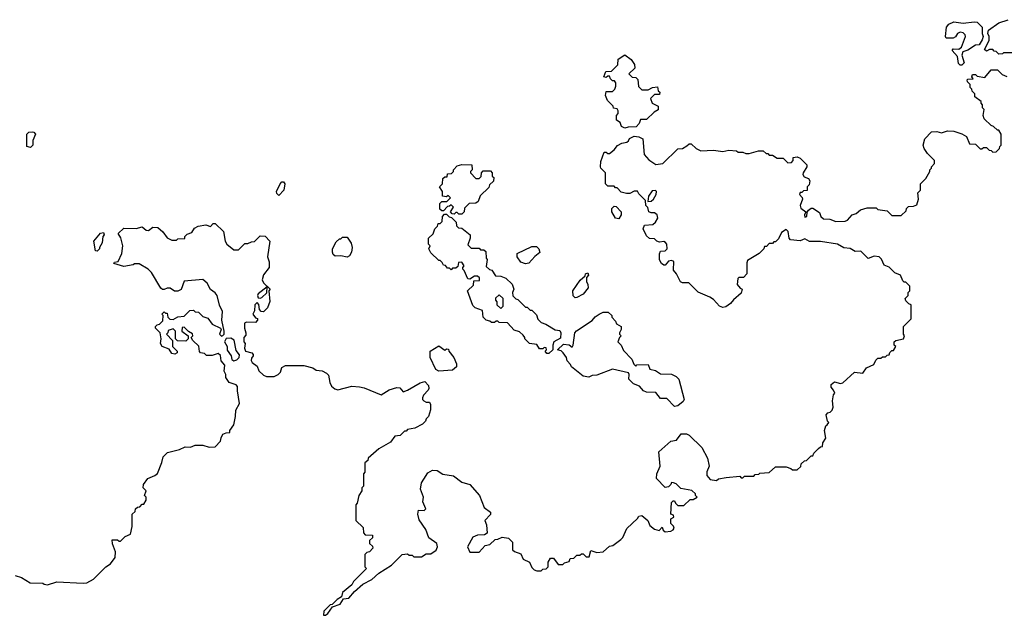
# Model space of a CAD drawing. Extents: x 1862350 to 2057294, y 212041 to 437318.
# Tile 220 of 256: x 2014255 to 2020600, y 301552 to 305393. Entities that reach past the tile are written whole.
import ezdxf

# ---------------------------------------------------------------- set-up
doc = ezdxf.new("R2010")
doc.units = 0

msp = doc.modelspace()

# ---------------------------------------------------------------- linework, layer by layer
at = {"layer": '0CON10XD'}
for points in [[(2020325, 305100), (2020315, 305100), (2020305, 305110), (2020298, 305155), (2020263.3, 305195), (2020270, 305205), (2020306.4, 305203.6), (2020323.8, 305216.2), (2020350, 305285), (2020347.5, 305295), (2020335, 305307.5), (2020315, 305313.3), (2020297.5, 305305), (2020285, 305282.5), (2020270, 305275), (2020225, 305273.8), (2020221.2, 305285), (2020226.7, 305345), (2020242.5, 305365), (2020275, 305380), (2020335, 305370), (2020405, 305380), (2020425, 305376.7), (2020457.5, 305345), (2020456.7, 305305), (2020462.5, 305285), (2020457, 305263), (2020438.3, 305231.7), (2020415, 305230), (2020365, 305197.5), (2020332.5, 305185), (2020326, 305165), (2020340, 305115), (2020325, 305100)], [(2020685, 305180), (2020595, 305180), (2020587, 305173), (2020565, 305170), (2020548.3, 305188.3), (2020535, 305190), (2020525, 305200), (2020505, 305200), (2020485, 305190), (2020471.7, 305201.7), (2020501.7, 305258.3), (2020502.5, 305285), (2020493.3, 305305), (2020497.5, 305325), (2020565, 305372.5), (2020625, 305393.3)], [(2018155, 304693.3), (2018133.6, 304703.6), (2018125, 304730), (2018100, 304745), (2018100, 304775), (2018111.7, 304788.3), (2018112.5, 304805), (2018105, 304817.5), (2018081.7, 304821.7), (2018080, 304835), (2018041.7, 304871.7), (2018030, 304905), (2018035, 304930), (2018075, 304930), (2018090, 304945), (2018097.5, 304965), (2018097, 304987), (2018088.3, 304998.3), (2018075, 305000), (2018061.7, 305011.7), (2018055, 305030), (2018045, 305030), (2018035, 305020), (2018020, 305025), (2018031.7, 305058.3), (2018068.3, 305061.7), (2018108.3, 305101.7), (2018111.7, 305138.3), (2018155, 305167.5), (2018195, 305137.5), (2018217.5, 305105), (2018218.3, 305081.7), (2018180, 305045), (2018201.7, 305021.7), (2018225, 305020), (2018238.3, 305008.3), (2018241.7, 304961.7), (2018265, 304940), (2018305, 304940), (2018333, 304957), (2018365, 304960), (2018370, 304935), (2018380, 304925), (2018378.3, 304911.7), (2018345, 304910), (2018320, 304885), (2018330, 304855), (2018370, 304835), (2018368.3, 304811.7), (2018343.6, 304796.4), (2018295, 304750), (2018255, 304750), (2018247, 304723), (2018228.3, 304701.7), (2018175, 304700), (2018155, 304693.3)], [(2018235, 302177.5), (2018245, 302192.5), (2018265, 302196.7), (2018302.5, 302165), (2018315, 302132.5), (2018345, 302107.5), (2018375, 302100), (2018395, 302120), (2018401.7, 302101.7), (2018415, 302090), (2018450, 302095), (2018466.4, 302103.6), (2018472.5, 302115), (2018468.3, 302128.3), (2018450, 302145), (2018450, 302175), (2018470, 302185), (2018468.3, 302198.3), (2018450, 302205), (2018455, 302280), (2018465, 302290), (2018475, 302290), (2018480, 302275), (2018495, 302260), (2018535, 302260), (2018575, 302300), (2018595, 302300), (2018620, 302315), (2018610, 302325), (2018610, 302335), (2018587, 302357), (2018515, 302370), (2018485, 302400), (2018467, 302407), (2018455, 302410), (2018450, 302395), (2018435, 302380), (2018415, 302377.5), (2018358.8, 302435), (2018360, 302465), (2018382.5, 302515), (2018373, 302607), (2018450, 302675), (2018488.3, 302681.7), (2018518.3, 302721.7), (2018551.7, 302721.7), (2018570, 302715), (2018650, 302635), (2018687.5, 302565), (2018697.5, 302515), (2018683, 302477), (2018682.5, 302455), (2018705, 302427.5), (2018745, 302422.5), (2018758.3, 302431.7), (2018808.3, 302441.7), (2018895, 302450), (2018905, 302440), (2018915, 302440), (2018925, 302450), (2018985, 302450), (2018995, 302460), (2019017, 302463), (2019025, 302470), (2019085, 302472.5), (2019125, 302510), (2019195, 302510), (2019225, 302500), (2019235, 302490), (2019265, 302490), (2019288.3, 302511.7), (2019291.7, 302528.3), (2019311.7, 302548.3), (2019325, 302550), (2019355, 302580), (2019365, 302580), (2019371.7, 302598.3), (2019401.7, 302628.3), (2019415, 302640), (2019428.3, 302641.7), (2019430, 302665), (2019450, 302695), (2019440, 302745), (2019450, 302775), (2019458.3, 302781.7), (2019470, 302795), (2019460, 302805), (2019452.5, 302845), (2019461.7, 302858.3), (2019478.3, 302861.7), (2019490, 302875), (2019497.5, 302895), (2019492.5, 302935), (2019500, 302975), (2019507.5, 302985), (2019500, 303005), (2019483, 303023), (2019485, 303040), (2019505, 303057.5), (2019545, 303046.7), (2019558.3, 303051.7), (2019635, 303120), (2019687, 303113), (2019711.7, 303148.3), (2019759.3, 303170.7), (2019771.7, 303198.3), (2019785, 303210), (2019805, 303210), (2019815, 303220), (2019835, 303220), (2019845, 303230), (2019858.3, 303231.7), (2019861.7, 303248.3), (2019875, 303260), (2019885, 303260), (2019900, 303285), (2019890, 303295), (2019890, 303315), (2019900, 303325), (2019950, 303335), (2019957.5, 303355), (2019950, 303365), (2019950, 303415), (2020000, 303465), (2020000, 303555), (2019985, 303560), (2019965, 303580), (2019960, 303595), (2019980, 303615), (2019980, 303635), (2019990, 303645), (2019990, 303675), (2019965, 303700), (2019955, 303700), (2019945, 303710), (2019930, 303745), (2019895, 303760), (2019857, 303797), (2019825, 303810), (2019808.3, 303848.3), (2019793.9, 303863.9), (2019761.7, 303868.3), (2019723, 303853), (2019675, 303900), (2019638.3, 303898.3), (2019607, 303917), (2019565, 303922.5), (2019525, 303946.2), (2019415, 303962.5), (2019345, 303962.5), (2019315, 303980), (2019285, 303967.5), (2019223, 303973), (2019212.5, 303985), (2019207, 304027), (2019195, 304040), (2019165, 304020), (2019145, 303980), (2019125, 303960), (2019115, 303960), (2019105, 303950), (2019085, 303950), (2019068.3, 303931.7), (2019055, 303930), (2019050, 303915), (2019020, 303885), (2018945, 303840), (2018940, 303825), (2018940, 303755), (2018918.3, 303731.7), (2018888.3, 303731.7), (2018882.5, 303725), (2018878.8, 303685), (2018898.3, 303661.7), (2018910, 303655), (2018905, 303630), (2018855, 303587.5), (2018835, 303562.5), (2018805, 303542.5), (2018785, 303537.5), (2018765, 303546.7), (2018725, 303590), (2018702.5, 303605), (2018626.4, 303636.4), (2018567, 303697), (2018525, 303697.5), (2018513.9, 303703.9), (2018487.5, 303755), (2018468.3, 303778.3), (2018470, 303835), (2018455, 303840), (2018435, 303836.7), (2018415, 303810), (2018405, 303810), (2018390.7, 303820.7), (2018377.5, 303845), (2018377, 303883), (2018385, 303900), (2018415, 303903.3), (2018426.2, 303915), (2018424, 303945), (2018417.3, 303957.3), (2018405, 303963.8), (2018378.3, 303958.3), (2018360, 303965), (2018345, 303980), (2018313, 303983), (2018295, 304000), (2018272.5, 304045), (2018281.7, 304068.3), (2018335, 304072.5), (2018353, 304087), (2018366.4, 304113.6), (2018362.5, 304135), (2018345, 304147.5), (2018325, 304147.5), (2018310, 304155), (2018301.7, 304181.7), (2018290, 304195), (2018288.3, 304228.3), (2018245, 304270), (2018237, 304287), (2018215, 304287.5), (2018187, 304273), (2018165, 304272.5), (2018131.7, 304281.7), (2018105, 304310), (2018095, 304310), (2018085, 304320), (2018045, 304320), (2018030, 304335), (2018030, 304405), (2018000, 304435), (2017997.5, 304445), (2018000.7, 304479.3), (2018021.7, 304538.3), (2018035, 304540), (2018045, 304530), (2018055, 304530), (2018086.4, 304553.6), (2018107, 304583), (2018135, 304597.5), (2018167, 304603), (2018178.3, 304611.7), (2018183.6, 304626.4), (2018215, 304642.5), (2018245, 304637.5), (2018270, 304625), (2018280, 304525), (2018310, 304490), (2018355, 304460), (2018400, 304465), (2018495, 304560), (2018525, 304562.5), (2018555, 304580), (2018568.3, 304591.7), (2018581.7, 304591.7), (2018615, 304562.5), (2018645, 304547.5), (2018725, 304552.5), (2018785, 304542.5), (2018825, 304552.5), (2018875, 304547.5), (2018885, 304540), (2018915, 304540), (2018935, 304530), (2018955, 304530), (2019015, 304547.5), (2019045, 304547.5), (2019065, 304530), (2019075, 304530), (2019085, 304520), (2019105, 304520), (2019135, 304500), (2019175, 304500), (2019205, 304470), (2019228.3, 304471.7), (2019240, 304485), (2019240, 304505), (2019265, 304510), (2019285, 304500), (2019327, 304457), (2019327.5, 304445), (2019303.3, 304406.7), (2019302.5, 304395), (2019310.7, 304380.7), (2019338.3, 304368.3), (2019347.5, 304355), (2019341.7, 304328.3), (2019330, 304315), (2019328.3, 304291.7), (2019305, 304290), (2019295, 304280), (2019285, 304280), (2019280, 304265), (2019297, 304247), (2019300, 304235), (2019284.4, 304195.6), (2019288, 304178), (2019320, 304155), (2019312.5, 304135), (2019315, 304120), (2019326.7, 304125), (2019328.3, 304151.7), (2019337.5, 304165), (2019355, 304177.5), (2019365, 304177.5), (2019409.3, 304149.3), (2019417.5, 304125), (2019435, 304110), (2019475, 304106.7), (2019515, 304091.2), (2019573.6, 304093.6), (2019589.3, 304100.7), (2019620, 304135), (2019645, 304142.5), (2019673, 304167), (2019715, 304180), (2019775, 304180), (2019785, 304170), (2019845, 304160), (2019875, 304130), (2019935, 304130), (2019968.3, 304161.7), (2019970, 304175), (2019981.7, 304188.3), (2020015, 304190), (2020035, 304200), (2020047.5, 304235), (2020043, 304277), (2020060, 304295), (2020060, 304335), (2020095, 304370), (2020120, 304415), (2020120, 304425), (2020130, 304435), (2020130, 304445), (2020150, 304465), (2020150, 304485), (2020105, 304530), (2020083, 304563), (2020077.5, 304585), (2020087.5, 304625), (2020130.7, 304669.3), (2020165, 304673.3), (2020195, 304663.3), (2020233.9, 304676.1), (2020275, 304673.8), (2020325, 304657.5), (2020355, 304640), (2020375, 304592.5), (2020415, 304590), (2020445, 304560), (2020455, 304560), (2020465, 304570), (2020485, 304570), (2020501.7, 304551.7), (2020515, 304550), (2020525, 304540), (2020548.3, 304541.7), (2020568.3, 304561.7), (2020570, 304575), (2020580, 304585), (2020580, 304655), (2020565, 304680), (2020555, 304680), (2020530, 304705), (2020515, 304710), (2020470, 304755), (2020462.5, 304775), (2020470, 304815), (2020460, 304825), (2020460, 304845), (2020450, 304855), (2020450, 304865), (2020410, 304895), (2020410, 304915), (2020391.7, 304931.7), (2020390, 304945), (2020380, 304955), (2020380, 304975), (2020361.7, 304991.7), (2020360, 305005), (2020365, 305010), (2020398.3, 305011.7), (2020390, 305025), (2020395, 305040), (2020415, 305040), (2020425, 305030), (2020475, 305020), (2020515, 305070), (2020555, 305070), (2020585, 305040), (2020616.7, 305026.7)], [(2014325, 304570), (2014300, 304575), (2014300, 304655), (2014313, 304667), (2014335, 304670), (2014347, 304667), (2014357.5, 304655), (2014340, 304615), (2014340, 304585), (2014325, 304570)], [(2017105, 304140), (2017085, 304140), (2017075, 304150), (2017065, 304150), (2017055, 304140), (2017041.7, 304141.7), (2017030, 304155), (2017050, 304185), (2017035, 304200), (2017025, 304190), (2017011.7, 304188.3), (2016985, 304160), (2016975, 304160), (2016961.7, 304171.7), (2016961.7, 304208.3), (2016975, 304220), (2017008.3, 304221.7), (2017030, 304245), (2017015, 304260), (2017005, 304250), (2016980, 304255), (2016980, 304285), (2016960, 304315), (2016980, 304335), (2016981.7, 304368.3), (2016995, 304380), (2017010, 304380), (2017011.7, 304398.3), (2017038.3, 304401.7), (2017050, 304415), (2017050, 304425), (2017075, 304450), (2017105, 304460), (2017168.3, 304458.3), (2017170, 304425), (2017160, 304415), (2017160, 304405), (2017195, 304370), (2017215, 304370), (2017228.3, 304381.7), (2017230, 304405), (2017241.7, 304418.3), (2017288.3, 304418.3), (2017300, 304405), (2017300, 304385), (2017310, 304375), (2017308.3, 304351.7), (2017281.7, 304328.3), (2017278.3, 304311.7), (2017221.7, 304258.3), (2017208.3, 304221.7), (2017195, 304210), (2017151.7, 304208.3), (2017121.7, 304178.3), (2017120, 304155), (2017105, 304140)], [(2015925, 304260), (2015911.7, 304271.7), (2015910, 304285), (2015932.5, 304335), (2015945, 304347.5), (2015955, 304347.5), (2015962.5, 304335), (2015956.7, 304295), (2015925, 304260)], [(2018301.7, 304221.7), (2018325, 304222.5), (2018340, 304235), (2018356.2, 304265), (2018357.5, 304285), (2018351.7, 304291.7), (2018330.7, 304289.3), (2018306.7, 304255), (2018301.7, 304221.7)], [(2018115, 304110), (2018093.6, 304113.6), (2018070, 304155), (2018070, 304175), (2018085, 304190), (2018098.3, 304188.3), (2018130, 304155), (2018130, 304135), (2018115, 304110)], [(2017665, 303240), (2017651.7, 303241.7), (2017640, 303255), (2017650, 303265), (2017648.3, 303278.3), (2017635, 303280), (2017625, 303270), (2017605, 303270), (2017588.3, 303298.3), (2017540, 303305), (2017510, 303335), (2017510, 303345), (2017498.3, 303358.3), (2017475, 303380), (2017441.7, 303391.7), (2017398.3, 303438.3), (2017345, 303440), (2017335, 303450), (2017325, 303450), (2017315, 303440), (2017295, 303440), (2017285, 303450), (2017260, 303455), (2017242.5, 303475), (2017238.3, 303518.3), (2017190, 303535), (2017175, 303550), (2017140, 303645), (2017178.3, 303681.7), (2017181.7, 303708.3), (2017218.3, 303711.7), (2017218.3, 303728.3), (2017205, 303740), (2017185, 303740), (2017155, 303720), (2017141.7, 303721.7), (2017120, 303775), (2017110, 303785), (2017110, 303795), (2017120, 303805), (2017105, 303830), (2017081.7, 303828.3), (2017078.3, 303801.7), (2017065, 303790), (2017045, 303790), (2017035, 303780), (2017025, 303790), (2017011.7, 303791.7), (2016998.3, 303808.3), (2016985, 303810), (2016978.3, 303828.3), (2016965, 303840), (2016955, 303840), (2016905, 303890), (2016892.5, 303915), (2016900, 303935), (2016890, 303945), (2016890, 303985), (2016918.3, 304011.7), (2016930, 304045), (2016948.3, 304061.7), (2016951.7, 304078.3), (2016965, 304080), (2016978.3, 304091.7), (2016980, 304125), (2016991.7, 304138.3), (2017005, 304140), (2017021.7, 304121.7), (2017038.3, 304118.3), (2017068.3, 304088.3), (2017070, 304065), (2017081.7, 304051.7), (2017105, 304050), (2017157, 304007), (2017157.5, 303985), (2017141.7, 303941.7), (2017165, 303920), (2017215, 303920), (2017225, 303910), (2017245, 303910), (2017258.3, 303898.3), (2017260, 303855), (2017267.5, 303847.5), (2017261.7, 303801.7), (2017281.7, 303781.7), (2017298.3, 303778.3), (2017321.7, 303741.7), (2017355, 303740), (2017387, 303727), (2017428.3, 303688.3), (2017440, 303655), (2017430, 303635), (2017431.7, 303611.7), (2017453, 303593), (2017465, 303590), (2017515, 303540), (2017525, 303540), (2017545, 303520), (2017555, 303520), (2017585, 303490), (2017593, 303463), (2017615, 303440), (2017645, 303430), (2017705, 303393.3), (2017735, 303390), (2017743, 303373), (2017740.7, 303339.3), (2017697.5, 303315), (2017690, 303295), (2017690, 303265), (2017665, 303240)], [(2014225, 301810), (2014267, 301797), (2014323, 301763), (2014405, 301760), (2014413, 301753), (2014435, 301750), (2014495, 301767.5), (2014665, 301760), (2014687, 301763), (2014730, 301785), (2014810, 301865), (2014840, 301885), (2014870, 301925), (2014871.7, 301961.7), (2014853, 302013), (2014851.7, 302038.3), (2014885, 302040), (2014895, 302030), (2014905, 302030), (2014935, 302060), (2014970, 302075), (2014980, 302125), (2014980, 302205), (2014998.3, 302221.7), (2015001.7, 302238.3), (2015015, 302250), (2015028.3, 302251.7), (2015045, 302270), (2015055, 302270), (2015070, 302295), (2015070, 302315), (2015060, 302325), (2015070, 302355), (2015050, 302375), (2015052.5, 302395), (2015080, 302435), (2015126.1, 302453.9), (2015143, 302467), (2015171.7, 302538.3), (2015180, 302575), (2015208.3, 302601.7), (2015285, 302622.5), (2015320.7, 302639.3), (2015355, 302637.5), (2015385, 302650), (2015435, 302650), (2015475, 302637.5), (2015515, 302640), (2015550, 302675), (2015553, 302697), (2015565, 302720), (2015585, 302730), (2015608.3, 302731.7), (2015610, 302745), (2015635, 302780), (2015646.7, 302835), (2015647.5, 302875), (2015671.7, 302918.3), (2015659.3, 303000.7), (2015658, 303028), (2015649.3, 303039.3), (2015603.9, 303053.9), (2015582.5, 303085), (2015582.5, 303105), (2015573, 303127), (2015577.5, 303165), (2015553, 303193), (2015548.3, 303228.3), (2015535, 303240), (2015495, 303227.5), (2015458.3, 303228.3), (2015445, 303240), (2015420, 303245), (2015413, 303253), (2015408.3, 303288.3), (2015370, 303325), (2015360, 303345), (2015370, 303355), (2015368.3, 303368.3), (2015341.7, 303381.7), (2015315, 303410), (2015301.7, 303408.3), (2015300, 303385), (2015340, 303355), (2015340, 303335), (2015325, 303320), (2015271.7, 303321.7), (2015260, 303335), (2015260, 303385), (2015245, 303400), (2015211.7, 303388.3), (2015210, 303375), (2015200, 303365), (2015240, 303325), (2015240, 303285), (2015270, 303255), (2015270, 303245), (2015255, 303237.5), (2015235, 303240), (2015218.3, 303268.3), (2015172.5, 303285), (2015162.5, 303305), (2015167.5, 303335), (2015160, 303375), (2015130, 303405), (2015130, 303415), (2015140, 303425), (2015155, 303430), (2015178.3, 303451.7), (2015180, 303485), (2015170, 303495), (2015185, 303510), (2015195, 303500), (2015205, 303500), (2015210, 303475), (2015221.7, 303461.7), (2015245, 303460), (2015275, 303477.5), (2015315, 303482.5), (2015351.7, 303518.3), (2015375, 303520), (2015385, 303510), (2015407, 303507), (2015435, 303480), (2015468.3, 303468.3), (2015495, 303430), (2015550, 303405), (2015552.5, 303395), (2015543.3, 303365), (2015555, 303353.3), (2015565, 303357.5), (2015572.5, 303365), (2015572.5, 303385), (2015556.7, 303455), (2015561.7, 303511.7), (2015543, 303553), (2015527.5, 303615), (2015515, 303632.5), (2015484.1, 303654.1), (2015462.5, 303695), (2015435, 303717.5), (2015313.8, 303706.2), (2015296.1, 303653.9), (2015275, 303643.3), (2015253.6, 303643.6), (2015225, 303662.5), (2015205, 303662.5), (2015185, 303652.5), (2015175, 303652.5), (2015165, 303662.5), (2015105, 303762.5), (2015082.5, 303785), (2015025, 303820), (2014995, 303820), (2014987, 303813), (2014925, 303802.5), (2014861.7, 303821.7), (2014865, 303830), (2014890, 303835), (2014912.5, 303885), (2014920, 303935), (2014907, 303987), (2014890, 304015), (2014925, 304050), (2015005, 304047.5), (2015045, 304057.5), (2015070, 304035), (2015085, 304033.3), (2015113.6, 304056.4), (2015145, 304053.3), (2015177.5, 304025), (2015205, 303987.5), (2015235, 303972.5), (2015265, 303972.5), (2015275, 303980), (2015318.3, 303981.7), (2015320, 303995), (2015335, 304010), (2015365, 304020), (2015380.7, 304049.3), (2015405, 304062.5), (2015455, 304070), (2015485, 304060), (2015501.7, 304078.3), (2015515, 304080), (2015568.3, 304028.3), (2015580, 303965), (2015590, 303945), (2015635, 303910), (2015665, 303910), (2015705, 303950), (2015725, 303950), (2015748.3, 303961.7), (2015767, 303963), (2015805, 304000), (2015837, 303997), (2015867.5, 303965), (2015852.5, 303865), (2015861.7, 303831.7), (2015862.5, 303795), (2015825, 303747.5), (2015817.5, 303715), (2015825, 303696.7), (2015870, 303655), (2015860, 303645), (2015866.4, 303576.4), (2015852.5, 303535), (2015825, 303510), (2015811.7, 303511.7), (2015800, 303525), (2015797, 303557), (2015785, 303570), (2015770, 303555), (2015767.5, 303515), (2015757.5, 303495), (2015775, 303470), (2015787, 303467), (2015787.5, 303455), (2015775, 303440), (2015717, 303443), (2015703, 303437), (2015703.3, 303405), (2015712.5, 303375), (2015711.7, 303358.3), (2015700, 303345), (2015700, 303315), (2015707.5, 303305), (2015703.3, 303275), (2015710, 303255), (2015750, 303245), (2015760, 303235), (2015760, 303225), (2015748.3, 303211.7), (2015747.5, 303195), (2015753.6, 303183.6), (2015785, 303160), (2015795, 303130), (2015825, 303100), (2015845, 303093.3), (2015895, 303092.5), (2015920, 303105), (2015935, 303120), (2015945, 303150), (2015967, 303163), (2016085, 303162.5), (2016145, 303147.5), (2016165, 303132.5), (2016205, 303130), (2016233, 303113), (2016245, 303100), (2016253.6, 303053.6), (2016265, 303030), (2016285, 303012.5), (2016305, 303007.5), (2016395, 303030), (2016445, 303026.7), (2016475, 303020), (2016585, 302973.3), (2016635, 303006.7), (2016685, 303022.5), (2016705, 303020), (2016725, 302993.3), (2016755, 303003.3), (2016835, 303052.5), (2016865, 303060), (2016890, 303035), (2016892.5, 303015), (2016886.7, 303003.3), (2016857, 302973), (2016850, 302955), (2016850, 302945), (2016860, 302935), (2016875, 302927.5), (2016895, 302927.5), (2016901.7, 302911.7), (2016901.7, 302878.3), (2016890, 302835), (2016875, 302820), (2016870, 302805), (2016850, 302785), (2016801.7, 302758.3), (2016755, 302750), (2016745, 302740), (2016735, 302740), (2016707, 302713), (2016671.7, 302708.3), (2016645, 302670), (2016570, 302625), (2016500, 302565), (2016498.3, 302551.7), (2016480, 302535), (2016480, 302475), (2016470, 302465), (2016470, 302385), (2016460, 302375), (2016460, 302355), (2016440, 302325), (2016430, 302275), (2016420, 302265), (2016420, 302165), (2016468.3, 302118.3), (2016470, 302085), (2016481.7, 302071.7), (2016528.3, 302068.3), (2016528.3, 302051.7), (2016510, 302035), (2016510, 302015), (2016528.3, 301998.3), (2016530, 301985), (2016508.3, 301961.7), (2016491.7, 301958.3), (2016480, 301945), (2016480, 301865), (2016490, 301855), (2016405, 301770), (2016395, 301750), (2016335, 301700), (2016328.3, 301671.7), (2016300, 301655), (2016268.3, 301621.7), (2016255, 301620), (2016215, 301580), (2016212.5, 301552.5), (2016225, 301553.3), (2016240, 301565), (2016271.7, 301608.3), (2016320, 301625), (2016341.7, 301658.3), (2016376.4, 301663.6), (2016413.3, 301706.7), (2016467, 301753), (2016525, 301782.5), (2016570, 301825), (2016650, 301875), (2016720, 301945), (2016755, 301950), (2016765, 301940), (2016785, 301940), (2016795, 301930), (2016845, 301930), (2016875, 301950), (2016905, 301950), (2016938.3, 301971.7), (2016947.5, 301995), (2016942.5, 302015), (2016891.7, 302051.7), (2016872.5, 302105), (2016828.3, 302168.3), (2016820, 302205), (2016825, 302230), (2016861.7, 302228.3), (2016871.7, 302238.3), (2016853.8, 302285), (2016856, 302315), (2016838, 302365), (2016844.2, 302405.8), (2016859.5, 302430.5), (2016885, 302471.2), (2016915, 302487.5), (2016945, 302486.2), (2016982.1, 302462.1), (2017051.2, 302451.2), (2017105, 302411.2), (2017156.7, 302395), (2017218, 302325), (2017247, 302247), (2017288.3, 302218.3), (2017288.3, 302201.7), (2017252.5, 302165), (2017263.8, 302135), (2017267, 302083), (2017249.3, 302070.7), (2017205, 302068.8), (2017175, 302056.7), (2017140, 301995), (2017155, 301960), (2017215, 301960), (2017255, 302002.5), (2017285, 302010), (2017318.3, 302041.7), (2017335, 302042.5), (2017365, 302057.5), (2017405, 302050), (2017430, 302025), (2017430, 301975), (2017443, 301963), (2017485, 301950), (2017500, 301915), (2017540, 301895), (2017555, 301860), (2017570, 301845), (2017588.3, 301838.3), (2017615, 301840), (2017625, 301850), (2017648.3, 301851.7), (2017660, 301865), (2017660, 301895), (2017675, 301920), (2017695, 301920), (2017725, 301880), (2017755, 301880), (2017765, 301890), (2017795, 301900), (2017801.7, 301918.3), (2017825, 301920), (2017845, 301940), (2017865, 301940), (2017875, 301950), (2017885, 301950), (2017905, 301930), (2017925, 301930), (2017935, 301970), (2017975, 301957.5), (2018015, 301962.5), (2018055, 301997.5), (2018077, 302003), (2018129.3, 302040.7), (2018142.5, 302055), (2018167, 302113), (2018235, 302177.5)], [(2014755, 303900), (2014743, 303903), (2014732.5, 303965), (2014775, 304017.5), (2014795, 304020), (2014800, 304005), (2014790, 303995), (2014787.5, 303955), (2014770, 303925), (2014770, 303915), (2014755, 303900)], [(2016365, 303862.5), (2016325, 303870), (2016288.3, 303868.3), (2016275, 303880), (2016270, 303895), (2016270, 303915), (2016295, 303960), (2016315, 303980), (2016325, 303980), (2016335, 303990), (2016365, 303990), (2016391.7, 303951.7), (2016396.7, 303925), (2016392.5, 303895), (2016379.3, 303870.7), (2016365, 303862.5)], [(2017515, 303820), (2017485, 303830), (2017460, 303865), (2017460, 303885), (2017555, 303930), (2017585, 303930), (2017600, 303915), (2017607, 303893), (2017573.6, 303866.4), (2017535, 303822.5), (2017515, 303820)], [(2017835, 303600), (2017821.7, 303611.7), (2017820, 303645), (2017867, 303713), (2017898.3, 303741.7), (2017900, 303755), (2017915, 303760), (2017920, 303745), (2017908.3, 303731.7), (2017907.5, 303705), (2017916.7, 303685), (2017917.5, 303665), (2017885, 303622.5), (2017845, 303602.5), (2017835, 303600)], [(2015805, 303597.5), (2015815, 303602.5), (2015848.3, 303631.7), (2015850, 303670), (2015792.5, 303625), (2015787.5, 303615), (2015790.7, 303600.7), (2015805, 303597.5)], [(2017355, 303530), (2017370, 303545), (2017370, 303595), (2017345, 303620), (2017321.7, 303598.3), (2017320, 303585), (2017330, 303575), (2017330, 303555), (2017355, 303530)], [(2018475, 302900), (2018425, 302950), (2018385, 302950), (2018355, 302990), (2018295, 302992.5), (2018275, 303000), (2018249.3, 303029.3), (2018210, 303045), (2018180, 303075), (2018182.5, 303105), (2018177, 303117), (2018075, 303140), (2017975, 303100), (2017945, 303098.8), (2017921.7, 303088.3), (2017885, 303093.8), (2017810, 303155), (2017805, 303170), (2017783, 303193), (2017777.5, 303215), (2017757.5, 303245), (2017745, 303257.5), (2017720, 303265), (2017758.3, 303301.7), (2017795, 303297.5), (2017815, 303282.5), (2017822.5, 303295), (2017833.3, 303375), (2017843.6, 303386.4), (2017945, 303452.5), (2017963.6, 303476.4), (2017990, 303495), (2018015, 303507.5), (2018047, 303507), (2018070, 303485), (2018070, 303475), (2018095, 303450), (2018101.7, 303431.7), (2018130, 303415), (2018130, 303395), (2018120, 303375), (2018120, 303365), (2018130, 303355), (2018120, 303345), (2018110, 303315), (2018130, 303295), (2018145, 303260), (2018200, 303205), (2018213, 303173), (2018225, 303160), (2018232.5, 303167.5), (2018305, 303170), (2018315, 303140), (2018351.7, 303131.7), (2018385, 303110), (2018455, 303107.5), (2018485, 303092.5), (2018502.5, 303075), (2018537.5, 302945), (2018529.3, 302930.7), (2018495, 302902.5), (2018475, 302900)], [(2015635, 303192.5), (2015655, 303200), (2015670, 303215), (2015671.7, 303231.7), (2015650.8, 303260.8), (2015636.4, 303326.4), (2015615, 303340), (2015585, 303337.5), (2015573.8, 303315), (2015591.2, 303285), (2015592, 303262), (2015617.5, 303225), (2015621.7, 303201.7), (2015635, 303192.5)], [(2016955, 303126.7), (2016937, 303137), (2016900, 303215), (2016900, 303255), (2016955, 303290), (2016995, 303262.5), (2017005, 303270), (2017018.3, 303268.3), (2017020, 303255), (2017052.5, 303215), (2017070, 303175), (2017070, 303155), (2017045, 303132.5), (2016955, 303126.7)]]:
    msp.add_lwpolyline(points, dxfattribs=at)

doc.saveas('drawing.dxf')
